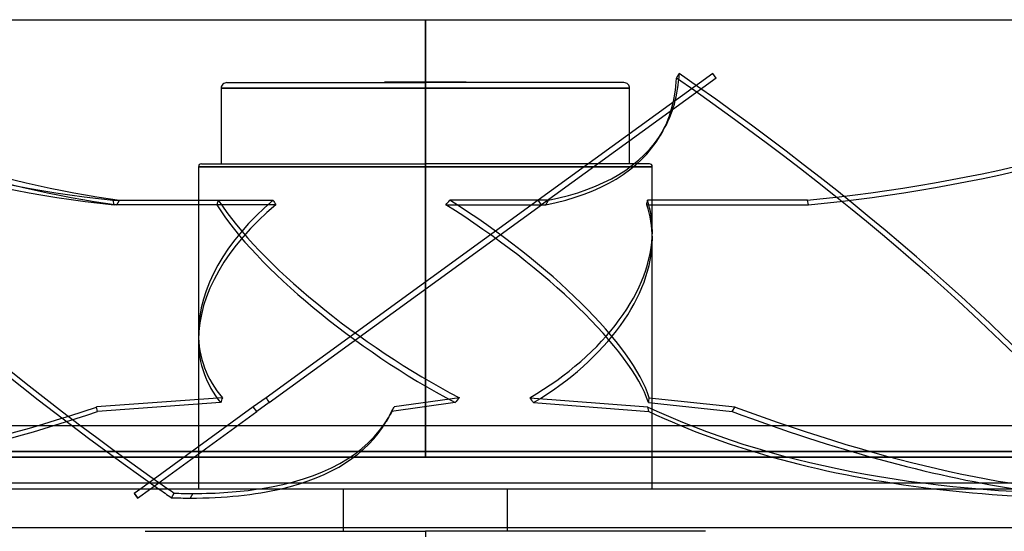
# Model space of a CAD drawing. Header units: millimetres. Extents: x -215 to 215, y -97 to 82.
# Tile 59 of 73: x -71 to 101, y -7 to 82. Entities that reach past the tile are written whole.
import ezdxf

# ---------------------------------------------------------------- set-up
doc = ezdxf.new("R2010")
doc.units = ezdxf.units.MM
doc.layers.add('MAIN-1', color=7, linetype='Continuous')
doc.layers.add('MAIN-2', color=7, linetype='Continuous')

msp = doc.modelspace()

# ---------------------------------------------------------------- linework, layer by layer
at = {"layer": 'MAIN-1'}
for p, q in [((-159.5, 82), (0, 82)), ((0, 82), (0, 11)), ((0, 82), (159.5, 82)), ((195, 11), (-195, 11)), ((-49.71, 0), (-50.85, -0.83)), ((-50.26, -1.64), (-48.01, 0)), ((14.27, 0), (14.27, -6.82)), ((-195, 0), (195, 0)), ((-50.85, -0.83), (-50.26, -1.64)), ((-44.33, -1.58), (-43.85, -0.77)), ((-40.58, -0.83), (-41.05, -1.64)), ((-14.27, -6.82), (-14.27, 0)), ((119.88, -6.82), (-119.88, -6.82))]:
    msp.add_line(p, q, dxfattribs=at)
for centre, major_axis, ratio, start_param, end_param in [((27.71, 35.1), (174.08, -102.32), 0.345492, -1.80201, -1.788027), ((28.19, 35.9), (-174.08, 102.32), 0.345492, 1.346726, 1.353566), ((-148.94, 95.26), (142.11, -83.53), 0.345492, -0.53139, -0.347394), ((-148.47, 96.06), (-142.11, 83.53), 0.345492, 2.610203, 2.740907), ((157.9, 95.26), (160.84, 36.11), 0.559017, -2.136696, -1.952701), ((-148.94, 95.26), (142.11, -83.53), 0.345492, -0.564607, -0.53139), ((-148.47, 96.06), (-142.11, 83.53), 0.345492, 2.576986, 2.610203)]:
    msp.add_ellipse(centre, major_axis=major_axis, ratio=ratio, start_param=start_param, end_param=end_param, dxfattribs=at)
at = {"layer": 'MAIN-2'}
for p, q in [((0, 6.5), (0, 82)), ((0, 82), (0, 5.5)), ((0, 5.5), (0, 82)), ((50.19, 72.58), (19.71, 50.44)), ((43.85, 71.77), (44.33, 72.58)), ((50.78, 71.77), (50.19, 72.58)), ((-34.66, 71), (0, 71)), ((-7.13, 71.1), (-7.13, 71)), ((7.13, 71.1), (-7.13, 71.1)), ((0, 70), (0, 71)), ((0, 71), (0, 70)), ((34.66, 71), (0, 71)), ((7.13, 71), (7.13, 71.1)), ((50.78, 71.77), (20.3, 49.63)), ((0, 70), (-35.66, 70)), ((-35.66, 70), (0, 70)), ((-35.66, 70), (-35.66, 56.8)), ((35.66, 70), (0, 70)), ((0, 70), (35.66, 70)), ((35.66, 56.8), (35.66, 70)), ((41.46, 62.52), (40.99, 61.71)), ((-39.12, 56.8), (0, 56.8)), ((0, 56.3), (0, 56.8)), ((0, 56.8), (0, 56.3)), ((39.12, 56.8), (0, 56.8)), ((-39.62, 56.3), (-39.62, 27.22)), ((0, 56.3), (-39.62, 56.3)), ((-39.62, 56.3), (0, 56.3)), ((39.62, 56.3), (0, 56.3)), ((0, 56.3), (39.62, 56.3)), ((39.62, 45.01), (39.62, 56.3)), ((-54.51, 50.44), (-53.4, 50.44)), ((-54.33, 49.63), (-54.51, 50.44)), ((-53.87, 49.63), (-53.4, 50.44)), ((-53.4, 50.44), (-36.15, 50.44)), ((-36.15, 50.44), (-26.6, 50.44)), ((19.71, 50.44), (-27.82, 15.9)), ((21.51, 50.44), (4.26, 50.44)), ((20.3, 49.63), (19.71, 50.44)), ((19.71, 50.44), (19.71, 50.44)), ((21.03, 49.63), (21.51, 50.44)), ((66.69, 50.44), (38.78, 50.44)), ((66.87, 49.63), (66.69, 50.44)), ((-26.09, 49.63), (-54.33, 49.63)), ((-36.42, 49.63), (-53.87, 49.63)), ((-27.29, 15.06), (20.3, 49.63)), ((3.58, 49.63), (21.03, 49.63)), ((20.3, 49.63), (20.3, 49.63)), ((38.64, 49.63), (66.87, 49.63)), ((39.62, 0), (39.62, 43.78)), ((-39.62, 25.99), (-39.62, 0)), ((-35.43, 15.9), (-57.43, 14.29)), ((-27.82, 15.9), (-30.05, 14.29)), ((5.93, 15.9), (-5.44, 14.29)), ((18.23, 15.9), (38.85, 14.29)), ((39.09, 15.9), (54.06, 14.29)), ((-57.24, 13.48), (-57.43, 14.29)), ((-35.76, 15.06), (-57.24, 13.48)), ((-30.05, 14.29), (-49.71, 0)), ((-29.46, 13.48), (-30.05, 14.29)), ((-27.29, 15.06), (-29.46, 13.48)), ((5.19, 15.06), (-5.92, 13.48)), ((-5.92, 13.48), (-5.44, 14.29)), ((18.89, 15.06), (39.04, 13.48)), ((39.04, 13.48), (38.85, 14.29)), ((38.96, 15.06), (53.59, 13.48)), ((53.59, 13.48), (54.06, 14.29)), ((-48.01, 0), (-29.46, 13.48)), ((-6.36, 12.53), (-6.84, 11.72)), ((0, 11), (0, 6.5)), ((0, 6.5), (-159.5, 6.5)), ((-159.5, 6.5), (0, 6.5)), ((0, 5.5), (-158.5, 5.5)), ((-158.5, 5.5), (0, 5.5)), ((0, 6.5), (159.5, 6.5)), ((159.5, 6.5), (0, 6.5)), ((0, 5.5), (158.5, 5.5)), ((158.5, 5.5), (0, 5.5)), ((-194, 1), (194, 1)), ((-50.19, -1.58), (-50.78, -0.77)), ((-14.27, -7.45), (-14.27, -6.82)), ((14.27, -6.82), (14.27, -7.45)), ((-48.93, -7.45), (0, -7.45)), ((0, -7.45), (0, -8.4)), ((48.93, -7.45), (0, -7.45))]:
    msp.add_line(p, q, dxfattribs=at)
for centre, radius, start, end in [((-34.66, 70), 1, 89.9999, 180), ((34.66, 70), 1, 0, 90.0001), ((-39.12, 56.3), 0.5, 90, 180.0001), ((39.12, 56.3), 0.5, 359.9999, 90)]:
    msp.add_arc(centre, radius, start, end, dxfattribs=at)
for centre, major_axis, ratio, start_param, end_param in [((-144.18, 146.05), (142.11, -83.53), 0.345492, -1.241546, -0.694014), ((28.19, 35.9), (-174.08, 102.32), 0.345492, 0.725247, 1.346726), ((11.54, 146.05), (160.84, 36.11), 0.559017, -2.662857, -2.115325), ((-100.65, 146.05), (142.11, -83.53), 0.345492, 0.000003, 0.178767), ((-27.71, 35.9), (-174.08, 102.32), 0.345492, -2.416345, -1.788027), ((81.97, 146.05), (160.84, 36.11), 0.559017, -1.790077, -1.242545), ((27.71, 35.1), (174.08, -102.32), 0.345492, -2.416345, -1.80201), ((-144.65, 145.24), (142.11, -83.53), 0.345492, -1.241546, -0.694014), ((11.72, 145.24), (160.84, 36.11), 0.559017, -2.662857, -2.115325), ((-101.12, 145.24), (142.11, -83.53), 0.345492, 0.000003, 0.178767), ((-28.19, 35.1), (174.08, -102.32), 0.345492, 0.725247, 1.353566), ((82.15, 145.24), (160.84, 36.11), 0.559017, -1.790077, -1.242545), ((-100.65, 146.05), (142.11, -83.53), 0.345492, -0.368766, 0.000003), ((-101.12, 145.24), (142.11, -83.53), 0.345492, -0.368766, 0.000003), ((0, 36.12), (38.41, 15.35), 0.634095, 2.058663, 2.893433), ((0, 77.57), (36.11, 53.41), 0.305615, 2.29514, 2.312325), ((0, 36.12), (38.81, -26.23), 0.305615, -2.515992, -1.216938), ((0, 77.57), (21.13, -52.87), 0.634095, -1.298346, -1.281161), ((0, 77.57), (36.11, 53.41), 0.305615, -1.904858, -1.887673), ((0, 36.12), (38.81, -26.23), 0.305615, 0.367767, 1.666822), ((0, 77.57), (21.13, -52.87), 0.634095, 0.784842, 0.802026), ((0, 36.12), (38.41, 15.35), 0.634095, -0.24816, -0.041709), ((0, 34.88), (38.41, 15.35), 0.634095, 2.041479, 2.893433), ((0, 34.88), (38.81, -26.23), 0.305615, -2.533176, -1.23577), ((0, 34.88), (38.81, -26.23), 0.305615, 0.3866, 1.684006), ((0, 34.88), (38.41, 15.35), 0.634095, -0.24816, -0.024524), ((0, 36.12), (38.41, 15.35), 0.634095, -1.340763, -0.24816), ((0, 34.88), (38.41, 15.35), 0.634095, -1.32193, -0.24816), ((0, 36.12), (38.41, 15.35), 0.634095, 2.893433, 3.357718), ((0, 34.88), (38.41, 15.35), 0.634095, 2.893433, 3.338885), ((0, -16.5), (12.48, -54.49), 0.69025, -2.35536, -2.336527), ((0, -16.5), (39.43, -55.09), 0.071462, -2.24972, -2.230888), ((0, -16.5), (37.6, 54.49), 0.229289, 1.099919, 1.118752), ((0, -16.5), (26.55, -53.17), 0.553182, 1.910283, 1.929115), ((0, -16.5), (33.94, 53.62), 0.381266, -0.724999, -0.706166), ((-106.72, 96.06), (-160.84, -36.11), 0.559017, 1.275621, 1.754945), ((-148.47, 96.06), (-142.11, 83.53), 0.345492, 3.141486, 3.176256), ((157.71, 96.06), (-160.84, -36.11), 0.559017, 0.622838, 1.188892), ((14.96, 96.06), (-142.11, 83.53), 0.345492, 2.04415, 2.610203), ((-106.54, 95.26), (160.84, 36.11), 0.559017, -1.768705, -1.386648), ((-148.47, 96.06), (-142.11, 83.53), 0.345492, 2.740907, 3.141486), ((-148.94, 95.26), (142.11, -83.53), 0.345492, -0.000106, 0.034664), ((157.9, 95.26), (160.84, 36.11), 0.559017, -2.518754, -2.136696), ((14.49, 95.26), (142.11, -83.53), 0.345492, -1.097443, -0.715385), ((-148.94, 95.26), (142.11, -83.53), 0.345492, -0.347394, -0.000106)]:
    msp.add_ellipse(centre, major_axis=major_axis, ratio=ratio, start_param=start_param, end_param=end_param, dxfattribs=at)

doc.saveas('drawing.dxf')
